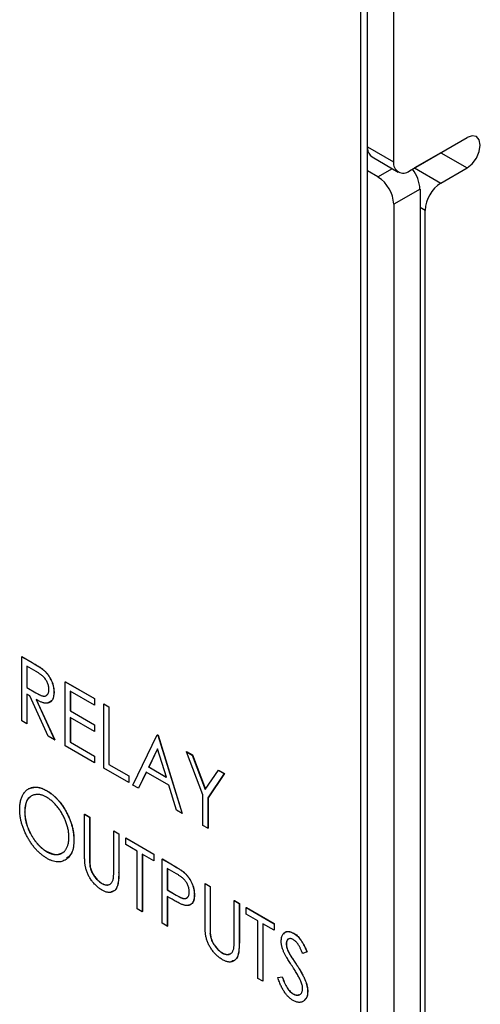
# Model space of a CAD drawing. Header units: millimetres. Extents: x 0 to 420, y 0 to 297.
# Tile 31 of 57: x 336 to 342, y 203 to 216. Entities that reach past the tile are written whole.
import ezdxf

# ---------------------------------------------------------------- set-up
doc = ezdxf.new("R2010")
doc.units = ezdxf.units.MM

msp = doc.modelspace()

# ---------------------------------------------------------------- linework, layer by layer
at = {"color": 7, "linetype": 'Continuous', "lineweight": 25}
for p, q in [((340.403, 191.905), (340.403, 240.244)), ((340.314, 191.854), (340.314, 230.701)), ((340.755, 217.669), (340.755, 214.077)), ((340.967, 213.954), (341.745, 214.403)), ((341.391, 214.199), (341.038, 213.995)), ((341.396, 214.202), (341.391, 214.199)), ((341.391, 214.199), (341.745, 213.995)), ((340.464, 214.143), (340.817, 213.939)), ((340.544, 213.872), (340.403, 213.953)), ((341.009, 213.976), (341.038, 213.995)), ((341.038, 213.995), (341.391, 213.791)), ((341.391, 213.791), (341.745, 213.995)), ((341.11, 213.708), (340.756, 213.504)), ((341.11, 213.708), (341.11, 190.68)), ((340.756, 213.504), (340.756, 190.476)), ((341.179, 190.721), (341.179, 213.423)), ((335.75, 207.415), (335.752, 207.416)), ((335.75, 207.415), (335.887, 207.336)), ((335.75, 206.551), (335.75, 207.415)), ((335.752, 207.416), (335.889, 207.337)), ((335.941, 207.216), (335.817, 207.288)), ((335.817, 207.288), (335.817, 207)), ((335.819, 207.287), (335.819, 207.001)), ((335.887, 207.336), (335.889, 207.337)), ((336.043, 207.234), (336.045, 207.235)), ((336.335, 207.077), (336.337, 207.078)), ((336.335, 207.077), (336.728, 206.85)), ((336.335, 206.213), (336.335, 207.077)), ((336.337, 207.078), (336.73, 206.851)), ((335.817, 207), (335.819, 207.001)), ((335.817, 207), (335.938, 206.928)), ((335.857, 206.888), (335.817, 206.911)), ((335.817, 206.911), (335.817, 206.512)), ((335.819, 207.001), (335.94, 206.929)), ((335.819, 206.91), (335.819, 206.513)), ((336.106, 206.345), (335.857, 206.888)), ((335.938, 206.928), (335.94, 206.929)), ((336.182, 206.935), (336.183, 206.936)), ((336.728, 206.762), (336.402, 206.95)), ((336.402, 206.95), (336.402, 206.684)), ((336.404, 206.949), (336.404, 206.685)), ((335.942, 206.839), (336.191, 206.296)), ((335.944, 206.84), (336.193, 206.297)), ((336.728, 206.85), (336.73, 206.851)), ((336.728, 206.85), (336.728, 206.762)), ((336.728, 206.762), (336.73, 206.763)), ((336.73, 206.851), (336.73, 206.763)), ((336.853, 206.778), (336.855, 206.779)), ((336.853, 206.778), (336.92, 206.74)), ((336.853, 205.914), (336.853, 206.778)), ((336.855, 206.779), (336.922, 206.741)), ((336.402, 206.684), (336.404, 206.685)), ((336.402, 206.684), (336.728, 206.496)), ((336.404, 206.685), (336.73, 206.497)), ((336.92, 206.74), (336.922, 206.741)), ((336.92, 206.74), (336.92, 205.964)), ((336.922, 206.741), (336.922, 205.965)), ((335.817, 206.512), (335.75, 206.551)), ((335.817, 206.512), (335.819, 206.513)), ((336.728, 206.407), (336.402, 206.595)), ((336.402, 206.595), (336.402, 206.263)), ((336.404, 206.594), (336.404, 206.264)), ((336.728, 206.496), (336.73, 206.497)), ((336.728, 206.496), (336.728, 206.407)), ((336.73, 206.497), (336.73, 206.408)), ((336.728, 206.407), (336.73, 206.408)), ((337.246, 205.687), (337.573, 206.363)), ((337.573, 206.363), (337.574, 206.364)), ((337.573, 206.363), (337.582, 206.357)), ((337.574, 206.364), (337.584, 206.358)), ((337.582, 206.357), (337.584, 206.358)), ((337.582, 206.357), (337.908, 205.305)), ((337.584, 206.358), (337.91, 205.306)), ((336.191, 206.296), (336.106, 206.345)), ((336.191, 206.296), (336.193, 206.297)), ((336.402, 206.263), (336.404, 206.264)), ((336.402, 206.263), (336.728, 206.075)), ((336.404, 206.264), (336.73, 206.076)), ((336.728, 205.986), (336.335, 206.213)), ((337.577, 206.176), (337.459, 205.93)), ((337.578, 206.174), (337.461, 205.931)), ((337.696, 205.793), (337.577, 206.176)), ((337.966, 206.136), (337.968, 206.137)), ((337.966, 206.136), (338.044, 206.091)), ((338.187, 205.555), (337.966, 206.136)), ((337.968, 206.137), (338.046, 206.092)), ((338.044, 206.091), (338.046, 206.092)), ((338.044, 206.091), (338.22, 205.628)), ((338.046, 206.092), (338.222, 205.63)), ((336.728, 206.075), (336.73, 206.076)), ((336.728, 206.075), (336.728, 205.986)), ((336.728, 205.986), (336.73, 205.987)), ((336.73, 206.076), (336.73, 205.987)), ((336.92, 205.964), (336.922, 205.965)), ((336.92, 205.964), (337.189, 205.809)), ((336.922, 205.965), (337.191, 205.81)), ((337.189, 205.72), (336.853, 205.914)), ((337.425, 205.861), (337.321, 205.644)), ((337.426, 205.86), (337.322, 205.645)), ((337.73, 205.685), (337.425, 205.861)), ((337.459, 205.93), (337.461, 205.931)), ((337.459, 205.93), (337.696, 205.793)), ((337.461, 205.931), (337.695, 205.795)), ((338.22, 205.628), (338.396, 205.888)), ((338.475, 205.842), (338.254, 205.516)), ((338.476, 205.843), (338.256, 205.517)), ((338.396, 205.888), (338.398, 205.889)), ((338.396, 205.888), (338.475, 205.842)), ((338.398, 205.889), (338.476, 205.843)), ((338.475, 205.842), (338.476, 205.843)), ((337.189, 205.809), (337.191, 205.81)), ((337.189, 205.809), (337.189, 205.72)), ((337.189, 205.72), (337.191, 205.721)), ((337.191, 205.81), (337.191, 205.721)), ((336.081, 205.613), (336.083, 205.614)), ((337.321, 205.644), (337.246, 205.687)), ((337.321, 205.644), (337.322, 205.645)), ((337.834, 205.348), (337.73, 205.685)), ((338.187, 205.144), (338.187, 205.555)), ((338.254, 205.516), (338.256, 205.517)), ((338.254, 205.516), (338.254, 205.105)), ((338.256, 205.517), (338.256, 205.106)), ((335.788, 205.324), (335.79, 205.325)), ((336.594, 205.295), (336.596, 205.296)), ((336.594, 205.295), (336.661, 205.256)), ((336.594, 204.773), (336.594, 205.295)), ((336.596, 205.296), (336.663, 205.257)), ((337.908, 205.305), (337.834, 205.348)), ((337.908, 205.305), (337.91, 205.306)), ((336.661, 205.256), (336.663, 205.257)), ((336.661, 205.256), (336.661, 204.738)), ((336.663, 205.257), (336.663, 204.739)), ((336.987, 205.068), (336.989, 205.069)), ((336.987, 204.55), (336.987, 205.068)), ((336.987, 205.068), (337.055, 205.029)), ((336.989, 205.069), (337.056, 205.03)), ((337.055, 205.029), (337.056, 205.03)), ((337.055, 205.029), (337.055, 204.507)), ((337.056, 205.03), (337.056, 204.508)), ((338.254, 205.105), (338.187, 205.144)), ((338.254, 205.105), (338.256, 205.106)), ((336.45, 204.946), (336.452, 204.947)), ((337.151, 204.973), (337.152, 204.975)), ((337.151, 204.885), (337.151, 204.973)), ((337.151, 204.973), (337.525, 204.757)), ((337.152, 204.975), (337.526, 204.759)), ((336.084, 204.791), (336.086, 204.792)), ((337.304, 204.796), (337.151, 204.885)), ((337.304, 204.021), (337.304, 204.796)), ((336.661, 204.738), (336.663, 204.739)), ((337.525, 204.669), (337.371, 204.757)), ((337.371, 204.757), (337.371, 203.982)), ((337.373, 204.756), (337.373, 203.983)), ((337.525, 204.757), (337.526, 204.759)), ((337.525, 204.757), (337.525, 204.669)), ((337.525, 204.669), (337.526, 204.67)), ((337.526, 204.759), (337.526, 204.67)), ((337.64, 204.691), (337.642, 204.692)), ((337.64, 204.691), (337.777, 204.612)), ((337.64, 203.827), (337.64, 204.691)), ((337.642, 204.692), (337.779, 204.613)), ((336.664, 204.622), (336.666, 204.623)), ((337.055, 204.507), (337.056, 204.508)), ((337.832, 204.492), (337.707, 204.564)), ((337.707, 204.564), (337.707, 204.276)), ((337.709, 204.563), (337.709, 204.277)), ((337.777, 204.612), (337.779, 204.613)), ((337.937, 204.506), (337.939, 204.507)), ((336.828, 204.362), (336.829, 204.363)), ((337.707, 204.276), (337.709, 204.277)), ((337.707, 204.276), (337.826, 204.205)), ((337.709, 204.277), (337.828, 204.206)), ((338.216, 204.359), (338.217, 204.36)), ((338.216, 204.359), (338.283, 204.32)), ((338.216, 203.837), (338.216, 204.359)), ((338.217, 204.36), (338.284, 204.321)), ((338.283, 204.32), (338.284, 204.321)), ((338.283, 204.32), (338.283, 203.802)), ((338.284, 204.321), (338.284, 203.803)), ((337.757, 204.158), (337.707, 204.187)), ((337.707, 204.187), (337.707, 203.788)), ((337.709, 204.186), (337.709, 203.789)), ((337.826, 204.205), (337.828, 204.206)), ((338.072, 204.21), (338.073, 204.211)), ((338.609, 204.132), (338.611, 204.133)), ((338.609, 203.614), (338.609, 204.132)), ((338.609, 204.132), (338.676, 204.093)), ((338.611, 204.133), (338.678, 204.094)), ((337.371, 203.982), (337.304, 204.021)), ((337.371, 203.982), (337.373, 203.983)), ((338.676, 204.093), (338.678, 204.094)), ((338.676, 204.093), (338.676, 203.571)), ((338.678, 204.094), (338.678, 203.572)), ((338.772, 204.037), (338.774, 204.038)), ((338.772, 203.949), (338.772, 204.037)), ((338.772, 204.037), (339.146, 203.821)), ((338.774, 204.038), (339.148, 203.822)), ((338.925, 203.86), (338.772, 203.949)), ((338.925, 203.085), (338.925, 203.86)), ((337.707, 203.788), (337.64, 203.827)), ((337.707, 203.788), (337.709, 203.789)), ((338.283, 203.802), (338.284, 203.803)), ((339.146, 203.733), (338.993, 203.821)), ((338.993, 203.821), (338.993, 203.046)), ((338.994, 203.82), (338.994, 203.047)), ((339.146, 203.821), (339.148, 203.822)), ((339.146, 203.821), (339.146, 203.733)), ((339.146, 203.733), (339.148, 203.734)), ((339.148, 203.822), (339.148, 203.734)), ((338.286, 203.686), (338.287, 203.687)), ((338.676, 203.571), (338.678, 203.572)), ((339.408, 203.692), (339.41, 203.693)), ((339.309, 203.551), (339.311, 203.552)), ((339.587, 203.443), (339.531, 203.422)), ((339.587, 203.443), (339.589, 203.444)), ((338.449, 203.426), (338.451, 203.427)), ((339.353, 203.415), (339.354, 203.416)), ((339.441, 203.277), (339.443, 203.278)), ((338.993, 203.046), (338.925, 203.085)), ((338.993, 203.046), (338.994, 203.047)), ((339.194, 203.096), (339.253, 203.106)), ((339.194, 203.096), (339.196, 203.097)), ((339.196, 203.097), (339.255, 203.107)), ((339.253, 203.106), (339.255, 203.107)), ((339.597, 202.909), (339.599, 202.91)), ((339.399, 202.877), (339.401, 202.879))]:
    msp.add_line(p, q, dxfattribs=at)
at = {"color": 8, "linetype": 'Continuous', "lineweight": 25}
for p, q in [((340.403, 214.28), (340.755, 214.077)), ((340.403, 214.239), (340.405, 214.24)), ((340.544, 213.872), (340.739, 213.984)), ((341.179, 213.423), (341.11, 213.463))]:
    msp.add_line(p, q, dxfattribs=at)
at = {"color": 7, "linetype": 'Continuous', "lineweight": 25, "flags": 128}
msp.add_lwpolyline([(341.745, 213.995), (341.813, 214.049), (341.87, 214.127), (341.908, 214.215), (341.922, 214.301), (341.908, 214.371), (341.87, 214.415), (341.813, 214.427), (341.745, 214.403)], dxfattribs=at)
at = {"color": 7, "linetype": 'Continuous', "lineweight": 25}
for centre, radius, start, end in [((340.553, 214.264), 0.15, 183.9959, 233.6129), ((340.884, 214.056), 0.131, 170.7872, 309.2038), ((340.65, 213.687), 0.46, 2.6604, 38.8377), ((340.296, 213.483), 0.461, 2.6054, 57.3946), ((341.64, 213.402), 0.461, 122.6053, 177.3945)]:
    msp.add_arc(centre, radius, start, end, dxfattribs=at)
for points, knots in [([(335.887, 207.336), (335.896, 207.331), (335.914, 207.32), (335.939, 207.305), (335.962, 207.291), (335.983, 207.278), (336.001, 207.265), (336.017, 207.254), (336.031, 207.244), (336.039, 207.237), (336.043, 207.234)], [0, 0, 0, 0, 0.176242, 0.33814, 0.484799, 0.617149, 0.734395, 0.837422, 0.92561, 1, 1, 1, 1]), ([(335.889, 207.337), (335.898, 207.332), (335.916, 207.321), (335.941, 207.306), (335.964, 207.292), (335.985, 207.279), (336.003, 207.266), (336.019, 207.255), (336.033, 207.245), (336.041, 207.238), (336.045, 207.235)], [0, 0, 0, 0, 0.176242, 0.33814, 0.484799, 0.617149, 0.734395, 0.837422, 0.92561, 1, 1, 1, 1]), ([(336.114, 206.974), (336.114, 206.981), (336.114, 206.995), (336.11, 207.017), (336.104, 207.04), (336.095, 207.062), (336.085, 207.084), (336.073, 207.105), (336.06, 207.124), (336.047, 207.139), (336.036, 207.15), (336.026, 207.159), (336.015, 207.168), (336.003, 207.177), (335.989, 207.186), (335.974, 207.196), (335.958, 207.206), (335.947, 207.213), (335.941, 207.216)], [0, 0, 0, 0, 0.074206, 0.146692, 0.218332, 0.29067, 0.362618, 0.431553, 0.499554, 0.567987, 0.604677, 0.646293, 0.69288, 0.744014, 0.799888, 0.86174, 0.928424, 1, 1, 1, 1]), ([(336.043, 207.234), (336.048, 207.23), (336.058, 207.221), (336.072, 207.206), (336.086, 207.191), (336.099, 207.174), (336.111, 207.157), (336.122, 207.139), (336.133, 207.12), (336.143, 207.1), (336.152, 207.08), (336.16, 207.06), (336.167, 207.039), (336.172, 207.018), (336.176, 206.998), (336.179, 206.977), (336.181, 206.956), (336.181, 206.942), (336.182, 206.935)], [0, 0, 0, 0, 0.061387, 0.1214951, 0.1810892, 0.2400382, 0.2986442, 0.3579899, 0.4184412, 0.480043, 0.5418672, 0.6041732, 0.6666824, 0.7298994, 0.7945383, 0.8604552, 0.9292113, 1, 1, 1, 1]), ([(336.045, 207.235), (336.05, 207.231), (336.06, 207.222), (336.074, 207.207), (336.088, 207.192), (336.101, 207.175), (336.113, 207.158), (336.124, 207.14), (336.135, 207.121), (336.145, 207.101), (336.154, 207.081), (336.162, 207.061), (336.169, 207.04), (336.174, 207.019), (336.178, 206.999), (336.181, 206.978), (336.183, 206.957), (336.183, 206.943), (336.183, 206.936)], [0, 0, 0, 0, 0.061387, 0.1214951, 0.1810892, 0.2400382, 0.2986442, 0.3579899, 0.4184412, 0.480043, 0.5418672, 0.6041732, 0.6666824, 0.7298994, 0.7945383, 0.8604552, 0.9292113, 1, 1, 1, 1]), ([(335.938, 206.928), (335.944, 206.925), (335.955, 206.919), (335.971, 206.911), (335.986, 206.903), (335.999, 206.897), (336.012, 206.892), (336.023, 206.888), (336.033, 206.886), (336.045, 206.884), (336.059, 206.884), (336.073, 206.887), (336.085, 206.895), (336.096, 206.905), (336.104, 206.918), (336.11, 206.935), (336.114, 206.953), (336.114, 206.967), (336.114, 206.974)], [0, 0, 0, 0, 0.068884, 0.133004, 0.192369, 0.247684, 0.298447, 0.344783, 0.387444, 0.426058, 0.498477, 0.568226, 0.638295, 0.709239, 0.781676, 0.852765, 0.925523, 1, 1, 1, 1]), ([(335.94, 206.929), (335.963, 206.917), (336.009, 206.891), (336.071, 206.877), (336.092, 206.904), (336.1, 206.914)], [0, 0, 0, 0, 0.380057, 0.756163, 1, 1, 1, 1]), ([(336.182, 206.935), (336.181, 206.924), (336.181, 206.901), (336.176, 206.872), (336.167, 206.846), (336.155, 206.825), (336.141, 206.808), (336.123, 206.796), (336.102, 206.789), (336.083, 206.788), (336.065, 206.789), (336.051, 206.791), (336.036, 206.796), (336.019, 206.801), (336.002, 206.808), (335.983, 206.817), (335.963, 206.827), (335.949, 206.835), (335.942, 206.839)], [0, 0, 0, 0, 0.083484, 0.162613, 0.23918, 0.314494, 0.388385, 0.460717, 0.533791, 0.609022, 0.648239, 0.690365, 0.734562, 0.781635, 0.831635, 0.884694, 0.940506, 1, 1, 1, 1]), ([(336.183, 206.936), (336.18, 206.898), (336.175, 206.825), (336.124, 206.803), (336.1, 206.793)], [0, 0, 0, 0, 0.519137, 1, 1, 1, 1]), ([(335.721, 205.363), (335.721, 205.373), (335.721, 205.393), (335.724, 205.422), (335.727, 205.45), (335.733, 205.476), (335.74, 205.501), (335.748, 205.524), (335.758, 205.546), (335.769, 205.566), (335.781, 205.585), (335.795, 205.601), (335.81, 205.616), (335.826, 205.628), (335.843, 205.639), (335.861, 205.647), (335.88, 205.653), (335.901, 205.657), (335.921, 205.659), (335.943, 205.659), (335.965, 205.657), (335.987, 205.652), (336.01, 205.646), (336.033, 205.637), (336.057, 205.626), (336.073, 205.618), (336.081, 205.613)], [0, 0, 0, 0, 0.044811, 0.089011, 0.13275, 0.176233, 0.219272, 0.262324, 0.305647, 0.348979, 0.392242, 0.43461, 0.476184, 0.517236, 0.558165, 0.598792, 0.639668, 0.680638, 0.721467, 0.761759, 0.801482, 0.840953, 0.880381, 0.919726, 0.959716, 1, 1, 1, 1]), ([(336.084, 205.523), (336.078, 205.526), (336.065, 205.534), (336.046, 205.542), (336.027, 205.549), (336.008, 205.555), (335.99, 205.558), (335.972, 205.56), (335.954, 205.56), (335.936, 205.559), (335.919, 205.556), (335.903, 205.551), (335.888, 205.545), (335.874, 205.537), (335.861, 205.527), (335.849, 205.516), (335.837, 205.503), (335.827, 205.489), (335.818, 205.473), (335.81, 205.455), (335.803, 205.437), (335.798, 205.417), (335.794, 205.396), (335.79, 205.373), (335.788, 205.349), (335.788, 205.333), (335.788, 205.324)], [0, 0, 0, 0, 0.039956, 0.079513, 0.119111, 0.158682, 0.198528, 0.238944, 0.279928, 0.321669, 0.363487, 0.405034, 0.446304, 0.487242, 0.528249, 0.569305, 0.611035, 0.653354, 0.695583, 0.737902, 0.780492, 0.823231, 0.866218, 0.910046, 0.954473, 1, 1, 1, 1]), ([(335.866, 205.643), (335.895, 205.652), (335.958, 205.673), (336.039, 205.635), (336.083, 205.614)], [0, 0, 0, 0, 0.4490695, 1, 1, 1, 1]), ([(336.081, 205.613), (336.094, 205.605), (336.119, 205.59), (336.156, 205.562), (336.192, 205.531), (336.226, 205.498), (336.258, 205.46), (336.289, 205.42), (336.318, 205.376), (336.345, 205.33), (336.369, 205.282), (336.391, 205.234), (336.409, 205.186), (336.424, 205.138), (336.436, 205.089), (336.444, 205.041), (336.449, 204.993), (336.45, 204.962), (336.45, 204.946)], [0, 0, 0, 0, 0.064112, 0.12603, 0.186709, 0.24615, 0.305771, 0.366051, 0.427384, 0.490821, 0.554635, 0.61692, 0.678954, 0.740666, 0.803314, 0.866858, 0.932414, 1, 1, 1, 1]), ([(336.083, 205.614), (336.096, 205.606), (336.121, 205.591), (336.158, 205.563), (336.194, 205.532), (336.228, 205.499), (336.26, 205.461), (336.29, 205.421), (336.319, 205.377), (336.346, 205.331), (336.371, 205.283), (336.393, 205.235), (336.411, 205.187), (336.426, 205.139), (336.438, 205.09), (336.446, 205.042), (336.451, 204.994), (336.452, 204.963), (336.452, 204.947)], [0, 0, 0, 0, 0.064112, 0.12603, 0.186709, 0.24615, 0.305771, 0.366051, 0.427384, 0.490821, 0.554635, 0.61692, 0.678954, 0.740666, 0.803314, 0.866858, 0.932414, 1, 1, 1, 1]), ([(335.86, 205.522), (335.858, 205.521), (335.828, 205.51), (335.8, 205.44), (335.793, 205.364), (335.79, 205.325)], [0, 0, 0, 0, 0.04133, 0.520475, 1, 1, 1, 1]), ([(336.383, 204.985), (336.383, 204.993), (336.383, 205.01), (336.381, 205.036), (336.378, 205.062), (336.374, 205.087), (336.368, 205.113), (336.361, 205.139), (336.353, 205.165), (336.344, 205.191), (336.334, 205.217), (336.323, 205.243), (336.31, 205.268), (336.297, 205.293), (336.283, 205.317), (336.268, 205.341), (336.252, 205.364), (336.234, 205.387), (336.217, 205.408), (336.199, 205.429), (336.18, 205.448), (336.162, 205.466), (336.142, 205.482), (336.123, 205.497), (336.104, 205.511), (336.091, 205.519), (336.084, 205.523)], [0, 0, 0, 0, 0.044923, 0.089057, 0.132287, 0.174986, 0.217144, 0.258769, 0.300532, 0.342498, 0.384141, 0.425372, 0.466388, 0.507179, 0.548135, 0.589217, 0.630842, 0.673193, 0.715487, 0.757043, 0.79776, 0.838207, 0.878693, 0.918916, 0.959101, 1, 1, 1, 1]), ([(336.087, 204.701), (336.074, 204.709), (336.049, 204.724), (336.013, 204.752), (335.978, 204.782), (335.945, 204.816), (335.913, 204.853), (335.882, 204.893), (335.853, 204.937), (335.826, 204.983), (335.802, 205.031), (335.78, 205.079), (335.762, 205.127), (335.747, 205.175), (335.735, 205.222), (335.727, 205.27), (335.722, 205.317), (335.721, 205.347), (335.721, 205.363)], [0, 0, 0, 0, 0.063524, 0.12488, 0.185155, 0.244833, 0.304627, 0.365038, 0.42717, 0.49127, 0.555588, 0.618668, 0.681008, 0.742903, 0.805249, 0.868474, 0.933217, 1, 1, 1, 1]), ([(335.788, 205.324), (335.788, 205.312), (335.789, 205.287), (335.793, 205.249), (335.8, 205.21), (335.809, 205.172), (335.822, 205.133), (335.837, 205.094), (335.854, 205.055), (335.875, 205.017), (335.897, 204.98), (335.92, 204.945), (335.945, 204.913), (335.97, 204.883), (335.997, 204.856), (336.025, 204.832), (336.054, 204.809), (336.074, 204.797), (336.084, 204.791)], [0, 0, 0, 0, 0.06753, 0.132738, 0.196163, 0.25879, 0.321017, 0.383435, 0.446363, 0.511011, 0.575079, 0.637133, 0.697793, 0.757163, 0.816573, 0.8765, 0.937463, 1, 1, 1, 1]), ([(335.79, 205.325), (335.79, 205.313), (335.791, 205.288), (335.795, 205.25), (335.801, 205.211), (335.811, 205.173), (335.823, 205.134), (335.838, 205.095), (335.856, 205.056), (335.876, 205.018), (335.898, 204.981), (335.922, 204.946), (335.946, 204.914), (335.972, 204.884), (335.999, 204.857), (336.027, 204.833), (336.056, 204.81), (336.076, 204.799), (336.086, 204.792)], [0, 0, 0, 0, 0.06753, 0.132738, 0.196163, 0.25879, 0.321017, 0.383435, 0.446363, 0.511011, 0.575079, 0.637133, 0.697793, 0.757163, 0.816573, 0.8765, 0.937463, 1, 1, 1, 1]), ([(336.084, 204.791), (336.091, 204.788), (336.104, 204.78), (336.124, 204.771), (336.144, 204.763), (336.163, 204.758), (336.182, 204.754), (336.2, 204.751), (336.218, 204.751), (336.236, 204.752), (336.252, 204.755), (336.268, 204.759), (336.283, 204.766), (336.298, 204.773), (336.311, 204.783), (336.323, 204.794), (336.334, 204.807), (336.344, 204.821), (336.353, 204.837), (336.361, 204.854), (336.368, 204.873), (336.374, 204.893), (336.378, 204.914), (336.381, 204.936), (336.383, 204.96), (336.383, 204.977), (336.383, 204.985)], [0, 0, 0, 0, 0.041661, 0.082882, 0.123552, 0.164177, 0.204273, 0.24489, 0.285869, 0.327154, 0.368651, 0.40943, 0.450115, 0.490687, 0.531109, 0.572015, 0.613338, 0.655348, 0.697698, 0.739863, 0.781905, 0.824489, 0.86732, 0.910682, 0.954948, 1, 1, 1, 1]), ([(336.45, 204.946), (336.45, 204.931), (336.449, 204.9), (336.444, 204.858), (336.436, 204.82), (336.424, 204.785), (336.41, 204.754), (336.391, 204.727), (336.37, 204.704), (336.345, 204.684), (336.318, 204.669), (336.289, 204.658), (336.259, 204.653), (336.227, 204.652), (336.194, 204.657), (336.16, 204.667), (336.124, 204.681), (336.099, 204.694), (336.087, 204.701)], [0, 0, 0, 0, 0.067668, 0.133292, 0.19714, 0.260013, 0.322488, 0.385059, 0.448295, 0.51269, 0.576673, 0.638498, 0.698729, 0.757967, 0.817157, 0.876594, 0.937343, 1, 1, 1, 1]), ([(336.452, 204.947), (336.448, 204.884), (336.441, 204.774), (336.378, 204.723), (336.352, 204.702)], [0, 0, 0, 0, 0.5784702, 1, 1, 1, 1]), ([(336.086, 204.792), (336.132, 204.772), (336.222, 204.732), (336.286, 204.771), (336.317, 204.79)], [0, 0, 0, 0, 0.510598, 1, 1, 1, 1]), ([(336.607, 204.583), (336.606, 204.589), (336.603, 204.6), (336.601, 204.618), (336.599, 204.638), (336.597, 204.661), (336.596, 204.685), (336.595, 204.713), (336.594, 204.742), (336.594, 204.762), (336.594, 204.773)], [0, 0, 0, 0, 0.077936, 0.169149, 0.274074, 0.391816, 0.523462, 0.668216, 0.827041, 1, 1, 1, 1]), ([(336.661, 204.738), (336.661, 204.731), (336.661, 204.717), (336.661, 204.697), (336.662, 204.679), (336.662, 204.664), (336.662, 204.65), (336.663, 204.639), (336.663, 204.629), (336.664, 204.624), (336.664, 204.622)], [0, 0, 0, 0, 0.191105, 0.362655, 0.516171, 0.650128, 0.766034, 0.862527, 0.941006, 1, 1, 1, 1]), ([(336.663, 204.739), (336.663, 204.732), (336.663, 204.718), (336.663, 204.698), (336.663, 204.68), (336.664, 204.665), (336.664, 204.651), (336.665, 204.64), (336.665, 204.631), (336.666, 204.625), (336.666, 204.623)], [0, 0, 0, 0, 0.191105, 0.362655, 0.516171, 0.650128, 0.766034, 0.862527, 0.941006, 1, 1, 1, 1]), ([(336.831, 204.271), (336.824, 204.276), (336.811, 204.284), (336.791, 204.297), (336.772, 204.313), (336.753, 204.329), (336.736, 204.346), (336.719, 204.364), (336.703, 204.384), (336.687, 204.404), (336.673, 204.426), (336.66, 204.447), (336.648, 204.469), (336.637, 204.492), (336.627, 204.514), (336.619, 204.537), (336.612, 204.56), (336.609, 204.576), (336.607, 204.583)], [0, 0, 0, 0, 0.069994, 0.137225, 0.203144, 0.267439, 0.330757, 0.392722, 0.455101, 0.517382, 0.579131, 0.639383, 0.69929, 0.758596, 0.817649, 0.877496, 0.938128, 1, 1, 1, 1]), ([(336.664, 204.622), (336.665, 204.613), (336.667, 204.596), (336.672, 204.571), (336.679, 204.546), (336.688, 204.523), (336.699, 204.5), (336.713, 204.477), (336.729, 204.454), (336.747, 204.431), (336.767, 204.41), (336.787, 204.391), (336.807, 204.375), (336.821, 204.366), (336.828, 204.362)], [0, 0, 0, 0, 0.088938, 0.172727, 0.251185, 0.32638, 0.400988, 0.479456, 0.562461, 0.652032, 0.742988, 0.831017, 0.915851, 1, 1, 1, 1]), ([(336.666, 204.623), (336.667, 204.614), (336.669, 204.597), (336.674, 204.572), (336.681, 204.547), (336.69, 204.524), (336.701, 204.501), (336.715, 204.478), (336.731, 204.455), (336.749, 204.432), (336.769, 204.411), (336.789, 204.392), (336.809, 204.376), (336.823, 204.367), (336.829, 204.363)], [0, 0, 0, 0, 0.088938, 0.172727, 0.251185, 0.32638, 0.400988, 0.479456, 0.562461, 0.652032, 0.742988, 0.831017, 0.915851, 1, 1, 1, 1]), ([(337.055, 204.507), (337.055, 204.498), (337.054, 204.479), (337.053, 204.453), (337.052, 204.428), (337.05, 204.405), (337.048, 204.384), (337.044, 204.364), (337.041, 204.346), (337.036, 204.33), (337.031, 204.315), (337.025, 204.302), (337.018, 204.29), (337.009, 204.279), (337, 204.269), (336.989, 204.261), (336.977, 204.254), (336.964, 204.248), (336.95, 204.243), (336.935, 204.241), (336.92, 204.241), (336.903, 204.243), (336.886, 204.247), (336.869, 204.253), (336.85, 204.261), (336.838, 204.268), (336.831, 204.271)], [0, 0, 0, 0, 0.055741, 0.108782, 0.159483, 0.20722, 0.252436, 0.295103, 0.335609, 0.373517, 0.409957, 0.446416, 0.482967, 0.519684, 0.557168, 0.594999, 0.634172, 0.674127, 0.714136, 0.754079, 0.793688, 0.83312, 0.873373, 0.914549, 0.95654, 1, 1, 1, 1]), ([(337.056, 204.508), (337.055, 204.462), (337.053, 204.37), (337.02, 204.268), (336.97, 204.256), (336.953, 204.252)], [0, 0, 0, 0, 0.401682, 0.799273, 1, 1, 1, 1]), ([(336.98, 204.42), (336.981, 204.423), (336.982, 204.429), (336.984, 204.439), (336.985, 204.452), (336.986, 204.467), (336.986, 204.485), (336.987, 204.504), (336.987, 204.526), (336.987, 204.542), (336.987, 204.55)], [0, 0, 0, 0, 0.069596, 0.155423, 0.257515, 0.37358, 0.506166, 0.6554, 0.819993, 1, 1, 1, 1]), ([(337.777, 204.612), (337.787, 204.606), (337.805, 204.596), (337.831, 204.58), (337.855, 204.565), (337.876, 204.552), (337.895, 204.539), (337.911, 204.527), (337.925, 204.517), (337.933, 204.51), (337.937, 204.506)], [0, 0, 0, 0, 0.1765, 0.339032, 0.485753, 0.61857, 0.735674, 0.838185, 0.926155, 1, 1, 1, 1]), ([(337.779, 204.613), (337.789, 204.607), (337.807, 204.597), (337.833, 204.581), (337.856, 204.566), (337.878, 204.553), (337.896, 204.54), (337.913, 204.528), (337.927, 204.518), (337.935, 204.511), (337.939, 204.507)], [0, 0, 0, 0, 0.1765, 0.339032, 0.485753, 0.61857, 0.735674, 0.838185, 0.926155, 1, 1, 1, 1]), ([(337.937, 204.506), (337.942, 204.502), (337.952, 204.493), (337.965, 204.479), (337.979, 204.463), (337.991, 204.447), (338.003, 204.43), (338.014, 204.413), (338.024, 204.394), (338.034, 204.375), (338.043, 204.355), (338.051, 204.335), (338.057, 204.315), (338.062, 204.294), (338.067, 204.273), (338.069, 204.252), (338.071, 204.231), (338.071, 204.217), (338.072, 204.21)], [0, 0, 0, 0, 0.060075, 0.119303, 0.178069, 0.236256, 0.294313, 0.353143, 0.412708, 0.473813, 0.535615, 0.597403, 0.660232, 0.723514, 0.789577, 0.856841, 0.927091, 1, 1, 1, 1]), ([(337.939, 204.507), (337.944, 204.503), (337.953, 204.494), (337.967, 204.48), (337.98, 204.464), (337.993, 204.448), (338.005, 204.431), (338.016, 204.414), (338.026, 204.395), (338.036, 204.376), (338.045, 204.356), (338.052, 204.336), (338.059, 204.316), (338.064, 204.295), (338.068, 204.274), (338.071, 204.253), (338.073, 204.232), (338.073, 204.218), (338.073, 204.211)], [0, 0, 0, 0, 0.060075, 0.119303, 0.178069, 0.236256, 0.294313, 0.353143, 0.412708, 0.473813, 0.535615, 0.597403, 0.660232, 0.723514, 0.789577, 0.856841, 0.927091, 1, 1, 1, 1]), ([(336.828, 204.362), (336.833, 204.359), (336.845, 204.353), (336.862, 204.346), (336.879, 204.343), (336.895, 204.341), (336.91, 204.342), (336.925, 204.346), (336.937, 204.352), (336.949, 204.36), (336.959, 204.371), (336.968, 204.385), (336.975, 204.401), (336.978, 204.414), (336.98, 204.42)], [0, 0, 0, 0, 0.081412, 0.161686, 0.242811, 0.324775, 0.407586, 0.488453, 0.56979, 0.650718, 0.733306, 0.819186, 0.907133, 1, 1, 1, 1]), ([(338.004, 204.248), (338.004, 204.255), (338.004, 204.27), (338, 204.292), (337.994, 204.315), (337.986, 204.338), (337.975, 204.36), (337.963, 204.381), (337.95, 204.4), (337.937, 204.415), (337.926, 204.426), (337.916, 204.435), (337.905, 204.444), (337.893, 204.453), (337.879, 204.462), (337.865, 204.472), (337.849, 204.482), (337.837, 204.488), (337.832, 204.492)], [0, 0, 0, 0, 0.074091, 0.147068, 0.219176, 0.292487, 0.364821, 0.434086, 0.502842, 0.57172, 0.608354, 0.649905, 0.695817, 0.746872, 0.802658, 0.863186, 0.92915, 1, 1, 1, 1]), ([(336.829, 204.363), (336.85, 204.354), (336.885, 204.337), (336.913, 204.346), (336.925, 204.35)], [0, 0, 0, 0, 0.571823, 1, 1, 1, 1]), ([(337.826, 204.205), (337.832, 204.201), (337.844, 204.195), (337.86, 204.186), (337.875, 204.179), (337.889, 204.172), (337.901, 204.167), (337.913, 204.163), (337.923, 204.161), (337.935, 204.159), (337.948, 204.159), (337.963, 204.162), (337.975, 204.169), (337.986, 204.18), (337.994, 204.193), (338, 204.209), (338.004, 204.228), (338.004, 204.241), (338.004, 204.248)], [0, 0, 0, 0, 0.0702309, 0.1351265, 0.1958964, 0.251444, 0.3030579, 0.3495563, 0.3919361, 0.4300929, 0.5012285, 0.5705169, 0.6401243, 0.7109555, 0.7829145, 0.8537354, 0.9260142, 1, 1, 1, 1]), ([(337.933, 204.071), (337.929, 204.072), (337.919, 204.075), (337.904, 204.081), (337.885, 204.089), (337.865, 204.099), (337.841, 204.111), (337.815, 204.125), (337.787, 204.141), (337.767, 204.152), (337.757, 204.158)], [0, 0, 0, 0, 0.075269, 0.165174, 0.268129, 0.385984, 0.51806, 0.664405, 0.825035, 1, 1, 1, 1]), ([(337.828, 204.206), (337.851, 204.193), (337.897, 204.167), (337.961, 204.152), (337.981, 204.178), (337.989, 204.189)], [0, 0, 0, 0, 0.379764, 0.755348, 1, 1, 1, 1]), ([(338.072, 204.21), (338.071, 204.203), (338.071, 204.189), (338.07, 204.17), (338.067, 204.152), (338.063, 204.136), (338.057, 204.121), (338.051, 204.109), (338.044, 204.097), (338.035, 204.088), (338.025, 204.08), (338.015, 204.073), (338.003, 204.069), (337.991, 204.066), (337.978, 204.064), (337.964, 204.065), (337.949, 204.067), (337.938, 204.069), (337.933, 204.071)], [0, 0, 0, 0, 0.072309, 0.141358, 0.208207, 0.272336, 0.335143, 0.396174, 0.456668, 0.516646, 0.575929, 0.634933, 0.693693, 0.752708, 0.811962, 0.873196, 0.935504, 1, 1, 1, 1]), ([(338.073, 204.211), (338.072, 204.184), (338.069, 204.131), (338.038, 204.081), (338.006, 204.072), (337.993, 204.069)], [0, 0, 0, 0, 0.3744191, 0.7475506, 1, 1, 1, 1]), ([(338.228, 203.647), (338.227, 203.653), (338.225, 203.664), (338.223, 203.682), (338.22, 203.702), (338.218, 203.725), (338.217, 203.749), (338.216, 203.777), (338.216, 203.806), (338.216, 203.826), (338.216, 203.837)], [0, 0, 0, 0, 0.077936, 0.169149, 0.274074, 0.391816, 0.523462, 0.668216, 0.827041, 1, 1, 1, 1]), ([(338.283, 203.802), (338.283, 203.795), (338.283, 203.781), (338.283, 203.761), (338.283, 203.743), (338.283, 203.728), (338.284, 203.714), (338.284, 203.703), (338.285, 203.693), (338.285, 203.688), (338.286, 203.686)], [0, 0, 0, 0, 0.191105, 0.362655, 0.516171, 0.650128, 0.766034, 0.862527, 0.941006, 1, 1, 1, 1]), ([(338.284, 203.803), (338.284, 203.796), (338.284, 203.782), (338.285, 203.762), (338.285, 203.744), (338.285, 203.729), (338.285, 203.715), (338.286, 203.704), (338.287, 203.694), (338.287, 203.689), (338.287, 203.687)], [0, 0, 0, 0, 0.191105, 0.362655, 0.516171, 0.650128, 0.766034, 0.862527, 0.941006, 1, 1, 1, 1]), ([(339.242, 203.587), (339.242, 203.596), (339.243, 203.613), (339.247, 203.637), (339.254, 203.659), (339.263, 203.677), (339.275, 203.692), (339.289, 203.704), (339.305, 203.711), (339.323, 203.715), (339.343, 203.715), (339.364, 203.712), (339.386, 203.704), (339.401, 203.696), (339.408, 203.692)], [0, 0, 0, 0, 0.088291, 0.174419, 0.258423, 0.342317, 0.425287, 0.506935, 0.587922, 0.670559, 0.753145, 0.834844, 0.916686, 1, 1, 1, 1]), ([(339.275, 203.682), (339.283, 203.693), (339.301, 203.717), (339.351, 203.72), (339.39, 203.702), (339.41, 203.693)], [0, 0, 0, 0, 0.277666, 0.638937, 1, 1, 1, 1]), ([(338.453, 203.335), (338.446, 203.34), (338.432, 203.348), (338.412, 203.361), (338.393, 203.377), (338.375, 203.393), (338.357, 203.41), (338.34, 203.428), (338.324, 203.448), (338.308, 203.468), (338.294, 203.489), (338.281, 203.511), (338.269, 203.533), (338.258, 203.555), (338.249, 203.578), (338.241, 203.601), (338.234, 203.624), (338.23, 203.64), (338.228, 203.647)], [0, 0, 0, 0, 0.069994, 0.137225, 0.203144, 0.267439, 0.330757, 0.392722, 0.455101, 0.517382, 0.579131, 0.639383, 0.69929, 0.758596, 0.817649, 0.877496, 0.938128, 1, 1, 1, 1]), ([(338.286, 203.686), (338.287, 203.677), (338.288, 203.66), (338.294, 203.635), (338.301, 203.61), (338.309, 203.587), (338.321, 203.564), (338.334, 203.541), (338.351, 203.518), (338.369, 203.495), (338.389, 203.474), (338.409, 203.455), (338.429, 203.439), (338.442, 203.43), (338.449, 203.426)], [0, 0, 0, 0, 0.088938, 0.172727, 0.251185, 0.32638, 0.400988, 0.479456, 0.562461, 0.652032, 0.742988, 0.831017, 0.915851, 1, 1, 1, 1]), ([(338.287, 203.687), (338.288, 203.678), (338.29, 203.661), (338.295, 203.636), (338.303, 203.611), (338.311, 203.588), (338.323, 203.565), (338.336, 203.542), (338.352, 203.519), (338.371, 203.496), (338.39, 203.475), (338.41, 203.456), (338.431, 203.44), (338.444, 203.431), (338.451, 203.427)], [0, 0, 0, 0, 0.088938, 0.172727, 0.251185, 0.32638, 0.400988, 0.479456, 0.562461, 0.652032, 0.742988, 0.831017, 0.915851, 1, 1, 1, 1]), ([(338.676, 203.571), (338.676, 203.562), (338.676, 203.543), (338.675, 203.517), (338.674, 203.492), (338.672, 203.469), (338.669, 203.448), (338.666, 203.428), (338.662, 203.41), (338.658, 203.394), (338.653, 203.379), (338.646, 203.366), (338.639, 203.354), (338.63, 203.343), (338.621, 203.333), (338.61, 203.325), (338.598, 203.318), (338.585, 203.312), (338.571, 203.307), (338.556, 203.305), (338.541, 203.305), (338.525, 203.307), (338.508, 203.311), (338.49, 203.317), (338.472, 203.325), (338.459, 203.332), (338.453, 203.335)], [0, 0, 0, 0, 0.055741, 0.108782, 0.159483, 0.20722, 0.252436, 0.295103, 0.335609, 0.373517, 0.409957, 0.446416, 0.482967, 0.519684, 0.557168, 0.594999, 0.634172, 0.674127, 0.714136, 0.754079, 0.793688, 0.83312, 0.873373, 0.914549, 0.95654, 1, 1, 1, 1]), ([(338.678, 203.572), (338.677, 203.526), (338.675, 203.434), (338.642, 203.332), (338.591, 203.32), (338.575, 203.316)], [0, 0, 0, 0, 0.401682, 0.799273, 1, 1, 1, 1]), ([(338.602, 203.484), (338.602, 203.487), (338.604, 203.493), (338.605, 203.503), (338.606, 203.516), (338.607, 203.531), (338.608, 203.549), (338.609, 203.568), (338.609, 203.59), (338.609, 203.606), (338.609, 203.614)], [0, 0, 0, 0, 0.069596, 0.155423, 0.257515, 0.37358, 0.506166, 0.6554, 0.819993, 1, 1, 1, 1]), ([(339.279, 203.434), (339.276, 203.44), (339.27, 203.454), (339.263, 203.474), (339.256, 203.494), (339.251, 203.513), (339.247, 203.532), (339.244, 203.551), (339.242, 203.569), (339.242, 203.581), (339.242, 203.587)], [0, 0, 0, 0, 0.1308768, 0.2577192, 0.3823161, 0.5066263, 0.6283018, 0.7515267, 0.8754702, 1, 1, 1, 1]), ([(339.404, 203.606), (339.397, 203.61), (339.385, 203.616), (339.366, 203.621), (339.35, 203.62), (339.335, 203.615), (339.324, 203.605), (339.315, 203.591), (339.31, 203.573), (339.31, 203.559), (339.309, 203.551)], [0, 0, 0, 0, 0.133507, 0.258557, 0.380724, 0.504971, 0.628085, 0.748901, 0.871477, 1, 1, 1, 1]), ([(339.348, 203.616), (339.342, 203.615), (339.328, 203.612), (339.314, 203.589), (339.312, 203.565), (339.311, 203.552)], [0, 0, 0, 0, 0.236611, 0.618127, 1, 1, 1, 1]), ([(339.531, 203.422), (339.527, 203.429), (339.521, 203.443), (339.512, 203.464), (339.503, 203.482), (339.495, 203.499), (339.487, 203.514), (339.479, 203.527), (339.472, 203.539), (339.462, 203.553), (339.45, 203.568), (339.436, 203.583), (339.42, 203.596), (339.409, 203.603), (339.404, 203.606)], [0, 0, 0, 0, 0.102557, 0.196911, 0.284395, 0.364416, 0.437215, 0.503536, 0.563602, 0.61645, 0.714669, 0.808954, 0.904132, 1, 1, 1, 1]), ([(339.408, 203.692), (339.416, 203.687), (339.432, 203.678), (339.455, 203.658), (339.477, 203.635), (339.495, 203.613), (339.509, 203.594), (339.52, 203.577), (339.531, 203.559), (339.542, 203.539), (339.553, 203.517), (339.565, 203.494), (339.576, 203.469), (339.584, 203.451), (339.587, 203.443)], [0, 0, 0, 0, 0.103822, 0.205919, 0.309231, 0.415653, 0.47222, 0.532858, 0.597819, 0.667857, 0.743177, 0.823448, 0.908942, 1, 1, 1, 1]), ([(339.41, 203.693), (339.418, 203.688), (339.434, 203.679), (339.457, 203.659), (339.479, 203.636), (339.497, 203.614), (339.511, 203.595), (339.522, 203.578), (339.533, 203.56), (339.544, 203.54), (339.555, 203.518), (339.567, 203.495), (339.578, 203.47), (339.585, 203.453), (339.589, 203.444)], [0, 0, 0, 0, 0.103822, 0.205919, 0.309231, 0.415653, 0.47222, 0.532858, 0.597819, 0.667857, 0.743177, 0.823448, 0.908942, 1, 1, 1, 1]), ([(338.449, 203.426), (338.455, 203.423), (338.466, 203.417), (338.484, 203.41), (338.5, 203.407), (338.516, 203.405), (338.532, 203.406), (338.546, 203.41), (338.559, 203.416), (338.57, 203.424), (338.581, 203.435), (338.589, 203.449), (338.596, 203.465), (338.6, 203.477), (338.602, 203.484)], [0, 0, 0, 0, 0.081412, 0.161686, 0.242811, 0.324775, 0.407586, 0.488453, 0.56979, 0.650718, 0.733306, 0.819186, 0.907133, 1, 1, 1, 1]), ([(339.309, 203.551), (339.309, 203.547), (339.31, 203.537), (339.312, 203.523), (339.314, 203.507), (339.318, 203.491), (339.324, 203.474), (339.332, 203.456), (339.342, 203.436), (339.349, 203.422), (339.353, 203.415)], [0, 0, 0, 0, 0.110385, 0.220503, 0.331137, 0.443585, 0.563154, 0.695062, 0.839762, 1, 1, 1, 1]), ([(339.311, 203.552), (339.311, 203.548), (339.311, 203.538), (339.313, 203.524), (339.316, 203.508), (339.32, 203.492), (339.326, 203.475), (339.334, 203.457), (339.343, 203.437), (339.351, 203.423), (339.354, 203.416)], [0, 0, 0, 0, 0.110385, 0.220503, 0.331137, 0.443585, 0.563154, 0.695062, 0.839762, 1, 1, 1, 1]), ([(338.451, 203.427), (338.471, 203.418), (338.507, 203.401), (338.535, 203.41), (338.546, 203.414)], [0, 0, 0, 0, 0.571823, 1, 1, 1, 1]), ([(339.387, 203.254), (339.38, 203.264), (339.367, 203.284), (339.348, 203.313), (339.332, 203.34), (339.317, 203.364), (339.305, 203.385), (339.294, 203.403), (339.286, 203.419), (339.281, 203.429), (339.279, 203.434)], [0, 0, 0, 0, 0.179535, 0.344506, 0.492131, 0.62464, 0.742099, 0.843179, 0.92954, 1, 1, 1, 1]), ([(339.353, 203.415), (339.354, 203.412), (339.358, 203.406), (339.364, 203.396), (339.372, 203.383), (339.382, 203.367), (339.394, 203.349), (339.408, 203.327), (339.424, 203.303), (339.436, 203.286), (339.441, 203.277)], [0, 0, 0, 0, 0.053039, 0.126288, 0.218872, 0.334457, 0.469409, 0.625738, 0.802267, 1, 1, 1, 1]), ([(339.354, 203.416), (339.356, 203.413), (339.359, 203.407), (339.366, 203.397), (339.374, 203.384), (339.384, 203.368), (339.396, 203.35), (339.41, 203.328), (339.426, 203.304), (339.437, 203.287), (339.443, 203.278)], [0, 0, 0, 0, 0.053039, 0.126288, 0.218872, 0.334457, 0.469409, 0.625738, 0.802267, 1, 1, 1, 1]), ([(339.506, 203.047), (339.503, 203.054), (339.497, 203.068), (339.486, 203.089), (339.474, 203.113), (339.46, 203.138), (339.444, 203.164), (339.427, 203.193), (339.408, 203.223), (339.394, 203.243), (339.387, 203.254)], [0, 0, 0, 0, 0.0922134, 0.1931191, 0.3030094, 0.4233633, 0.5524894, 0.6917595, 0.8406708, 1, 1, 1, 1]), ([(339.441, 203.277), (339.449, 203.266), (339.463, 203.245), (339.482, 203.214), (339.5, 203.184), (339.516, 203.156), (339.531, 203.129), (339.544, 203.104), (339.555, 203.081), (339.567, 203.052), (339.579, 203.018), (339.589, 202.979), (339.596, 202.942), (339.597, 202.92), (339.597, 202.909)], [0, 0, 0, 0, 0.093761, 0.181614, 0.264342, 0.341677, 0.41338, 0.479975, 0.541968, 0.599292, 0.705911, 0.807015, 0.904485, 1, 1, 1, 1]), ([(339.443, 203.278), (339.45, 203.267), (339.464, 203.246), (339.484, 203.215), (339.502, 203.185), (339.518, 203.157), (339.533, 203.13), (339.545, 203.105), (339.556, 203.082), (339.568, 203.053), (339.58, 203.019), (339.591, 202.98), (339.598, 202.943), (339.598, 202.921), (339.599, 202.91)], [0, 0, 0, 0, 0.093761, 0.181614, 0.264342, 0.341677, 0.41338, 0.479975, 0.541968, 0.599292, 0.705911, 0.807015, 0.904485, 1, 1, 1, 1]), ([(339.402, 202.787), (339.397, 202.791), (339.387, 202.797), (339.371, 202.808), (339.356, 202.819), (339.342, 202.833), (339.328, 202.847), (339.314, 202.862), (339.301, 202.879), (339.288, 202.897), (339.275, 202.916), (339.263, 202.937), (339.251, 202.959), (339.239, 202.983), (339.227, 203.009), (339.216, 203.037), (339.205, 203.066), (339.198, 203.086), (339.194, 203.096)], [0, 0, 0, 0, 0.055089, 0.109447, 0.163323, 0.216767, 0.269874, 0.324148, 0.378969, 0.434708, 0.492467, 0.553707, 0.618022, 0.686132, 0.757893, 0.834258, 0.914668, 1, 1, 1, 1]), ([(339.253, 203.106), (339.259, 203.092), (339.269, 203.064), (339.285, 203.025), (339.303, 202.99), (339.321, 202.959), (339.339, 202.932), (339.359, 202.909), (339.379, 202.891), (339.393, 202.882), (339.399, 202.877)], [0, 0, 0, 0, 0.165307, 0.315251, 0.451801, 0.576089, 0.690151, 0.796612, 0.898685, 1, 1, 1, 1]), ([(339.255, 203.107), (339.26, 203.093), (339.27, 203.065), (339.287, 203.026), (339.304, 202.991), (339.322, 202.96), (339.341, 202.933), (339.361, 202.91), (339.381, 202.892), (339.394, 202.883), (339.401, 202.879)], [0, 0, 0, 0, 0.165307, 0.315251, 0.451801, 0.576089, 0.690151, 0.796612, 0.898685, 1, 1, 1, 1]), ([(339.53, 202.949), (339.53, 202.956), (339.529, 202.971), (339.525, 202.995), (339.517, 203.021), (339.51, 203.038), (339.506, 203.047)], [0, 0, 0, 0, 0.238336, 0.482311, 0.73314, 1, 1, 1, 1]), ([(339.399, 202.877), (339.405, 202.874), (339.417, 202.868), (339.434, 202.862), (339.451, 202.859), (339.466, 202.859), (339.481, 202.861), (339.494, 202.866), (339.505, 202.874), (339.514, 202.886), (339.521, 202.899), (339.526, 202.914), (339.529, 202.93), (339.53, 202.942), (339.53, 202.949)], [0, 0, 0, 0, 0.086779, 0.172012, 0.257, 0.344091, 0.430347, 0.513787, 0.595624, 0.677565, 0.75969, 0.839996, 0.919133, 1, 1, 1, 1]), ([(339.597, 202.909), (339.597, 202.901), (339.597, 202.886), (339.594, 202.865), (339.59, 202.846), (339.583, 202.828), (339.575, 202.812), (339.565, 202.799), (339.554, 202.787), (339.54, 202.777), (339.526, 202.769), (339.51, 202.764), (339.494, 202.761), (339.477, 202.761), (339.46, 202.764), (339.441, 202.769), (339.422, 202.777), (339.409, 202.784), (339.402, 202.787)], [0, 0, 0, 0, 0.0643669, 0.127345, 0.1889217, 0.2503843, 0.3120208, 0.3744037, 0.4376628, 0.5029849, 0.5678027, 0.6309798, 0.692076, 0.7525946, 0.8130276, 0.8740163, 0.9361125, 1, 1, 1, 1]), ([(339.599, 202.91), (339.597, 202.876), (339.594, 202.827), (339.565, 202.805), (339.556, 202.797)], [0, 0, 0, 0, 0.673846, 1, 1, 1, 1]), ([(339.401, 202.879), (339.421, 202.869), (339.451, 202.854), (339.474, 202.864), (339.483, 202.867)], [0, 0, 0, 0, 0.631667, 1, 1, 1, 1])]:
    msp.add_open_spline(points, degree=3, knots=knots, dxfattribs=at)

doc.saveas('drawing.dxf')
